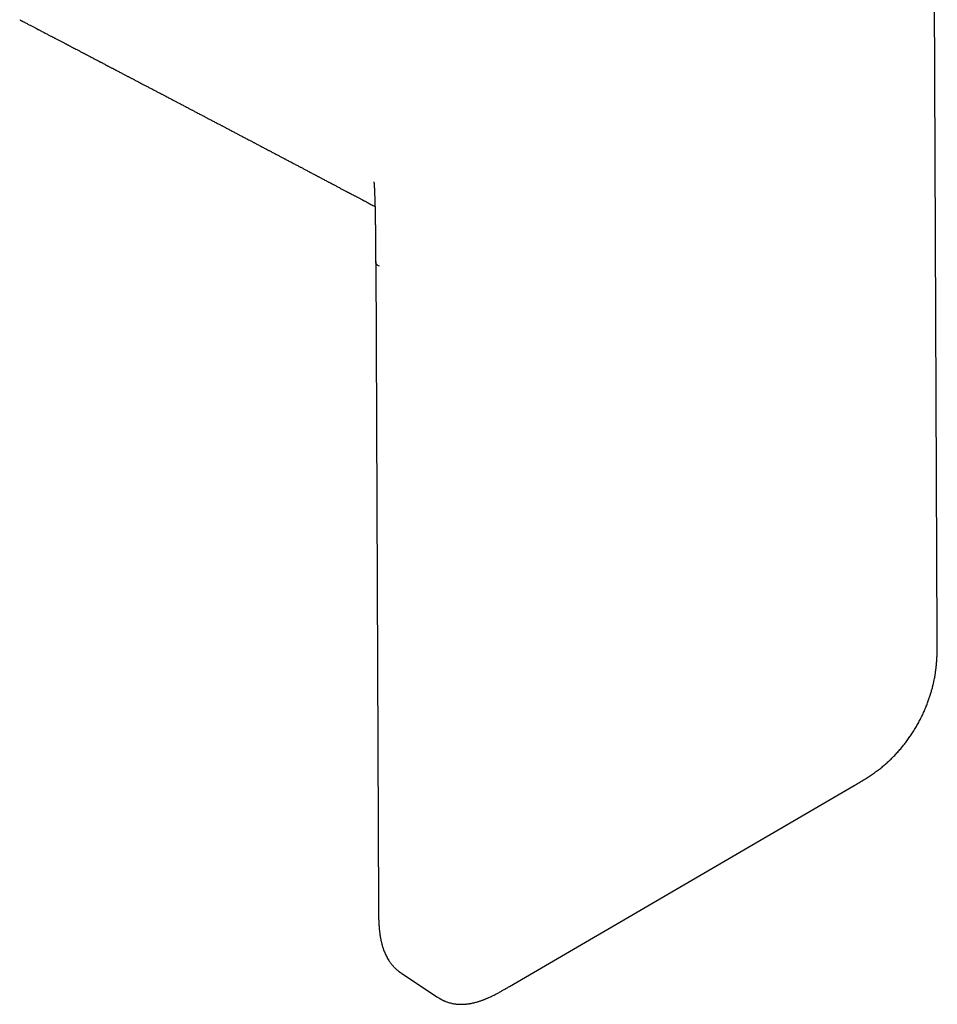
# Model space of a CAD drawing. Header units: millimetres. Extents: x 8 to 905, y 12 to 449.
# Tile 9 of 13: x 847 to 898, y 25 to 79. Entities that reach past the tile are written whole.
import ezdxf

# ---------------------------------------------------------------- set-up
doc = ezdxf.new("R2010")
doc.units = ezdxf.units.MM

msp = doc.modelspace()

# ---------------------------------------------------------------- linework, layer by layer
at = {"color": 7, "linetype": 'Continuous', "lineweight": 30}
for p, q in [((897.831, 45.128), (897.617, 94.652)), ((866.673, 65.981), (866.828, 30.136)), ((874.093, 25.742), (893.225, 36.897)), ((868.124, 26.463), (870.11, 25.148))]:
    msp.add_line(p, q, dxfattribs=at)
for points, knots in [([(846.922, 79.406), (846.927, 79.403), (846.948, 79.392), (846.982, 79.374), (847.023, 79.353), (847.061, 79.333), (847.105, 79.31), (847.156, 79.284), (847.219, 79.251), (847.293, 79.212), (847.374, 79.17), (847.455, 79.128), (847.534, 79.086), (847.61, 79.046), (847.685, 79.008), (847.754, 78.971), (847.813, 78.941), (847.86, 78.916), (847.9, 78.895), (847.938, 78.875), (847.983, 78.852), (848.034, 78.825), (848.093, 78.794), (848.192, 78.742), (848.331, 78.67), (848.472, 78.596), (848.577, 78.541), (848.641, 78.508), (848.696, 78.479), (848.742, 78.455), (848.785, 78.433), (848.833, 78.408), (848.888, 78.379), (848.951, 78.346), (849.022, 78.309), (849.117, 78.259), (849.237, 78.196), (849.351, 78.137), (849.438, 78.092), (849.49, 78.064), (849.534, 78.041), (849.574, 78.02), (849.613, 78), (849.656, 77.978), (849.703, 77.953), (849.758, 77.924), (849.831, 77.886), (849.923, 77.838), (850.036, 77.779), (850.141, 77.724), (850.235, 77.675), (850.31, 77.635), (850.375, 77.601), (850.429, 77.573), (850.474, 77.549), (850.519, 77.526), (850.567, 77.501), (850.622, 77.472), (850.683, 77.44), (850.753, 77.403), (850.835, 77.361), (850.928, 77.312), (851.015, 77.266), (851.094, 77.225), (851.157, 77.192), (851.216, 77.161), (851.264, 77.136), (851.302, 77.116), (851.334, 77.099), (851.362, 77.085), (851.391, 77.069), (851.422, 77.053), (851.456, 77.035), (851.503, 77.011), (851.565, 76.978), (851.648, 76.935), (851.743, 76.885), (851.852, 76.828), (851.953, 76.775), (852.037, 76.731), (852.096, 76.7), (852.143, 76.676), (852.179, 76.657), (852.209, 76.641), (852.237, 76.626), (852.276, 76.606), (852.327, 76.579), (852.393, 76.544), (852.469, 76.505), (852.543, 76.466), (852.615, 76.428), (852.681, 76.393), (852.751, 76.357), (852.821, 76.32), (852.889, 76.284), (852.952, 76.251), (853.014, 76.219), (853.074, 76.187), (853.137, 76.155), (853.202, 76.12), (853.301, 76.068), (853.435, 75.998), (853.578, 75.923), (853.693, 75.862), (853.777, 75.819), (853.85, 75.78), (853.923, 75.742), (854.002, 75.701), (854.085, 75.657), (854.171, 75.612), (854.254, 75.568), (854.339, 75.524), (854.424, 75.479), (854.508, 75.435), (854.585, 75.395), (854.652, 75.359), (854.711, 75.329), (854.766, 75.3), (854.825, 75.269), (854.89, 75.234), (854.961, 75.197), (855.043, 75.154), (855.134, 75.106), (855.233, 75.054), (855.331, 75.003), (855.424, 74.954), (855.507, 74.911), (855.579, 74.873), (855.648, 74.836), (855.722, 74.798), (855.804, 74.754), (855.893, 74.708), (855.985, 74.659), (856.078, 74.61), (856.172, 74.561), (856.261, 74.514), (856.343, 74.471), (856.414, 74.434), (856.48, 74.399), (856.549, 74.363), (856.626, 74.322), (856.713, 74.277), (856.807, 74.227), (856.905, 74.176), (857.004, 74.123), (857.101, 74.073), (857.189, 74.026), (857.265, 73.986), (857.334, 73.95), (857.404, 73.913), (857.482, 73.872), (857.567, 73.827), (857.658, 73.78), (857.75, 73.731), (857.844, 73.682), (857.936, 73.633), (858.022, 73.588), (858.099, 73.548), (858.166, 73.512), (858.233, 73.477), (858.305, 73.439), (858.386, 73.396), (858.473, 73.35), (858.565, 73.302), (858.658, 73.253), (858.752, 73.204), (858.841, 73.157), (858.922, 73.114), (858.993, 73.077), (859.059, 73.042), (859.128, 73.006), (859.205, 72.965), (859.291, 72.92), (859.381, 72.872), (859.474, 72.823), (859.568, 72.774), (859.66, 72.725), (859.743, 72.682), (859.813, 72.645), (859.871, 72.614), (859.927, 72.584), (859.986, 72.554), (860.051, 72.519), (860.157, 72.463), (860.304, 72.386), (860.458, 72.304), (860.579, 72.241), (860.66, 72.198), (860.732, 72.16), (860.801, 72.124), (860.873, 72.086), (860.955, 72.042), (861.04, 71.997), (861.125, 71.953), (861.208, 71.909), (861.291, 71.865), (861.374, 71.822), (861.452, 71.78), (861.523, 71.743), (861.585, 71.71), (861.65, 71.676), (861.724, 71.637), (861.813, 71.59), (861.91, 71.539), (862.012, 71.485), (862.113, 71.431), (862.211, 71.38), (862.301, 71.332), (862.383, 71.289), (862.454, 71.251), (862.521, 71.216), (862.591, 71.179), (862.666, 71.14), (862.745, 71.098), (862.827, 71.054), (862.915, 71.008), (863.007, 70.959), (863.104, 70.908), (863.194, 70.86), (863.272, 70.819), (863.332, 70.787), (863.38, 70.762), (863.418, 70.742), (863.453, 70.724), (863.492, 70.703), (863.538, 70.679), (863.592, 70.65), (863.656, 70.616), (863.73, 70.577), (863.815, 70.532), (863.895, 70.49), (863.968, 70.451), (864.03, 70.418), (864.091, 70.386), (864.147, 70.357), (864.193, 70.333), (864.229, 70.313), (864.258, 70.298), (864.293, 70.28), (864.341, 70.254), (864.406, 70.22), (864.48, 70.181), (864.564, 70.136), (864.661, 70.085), (864.753, 70.036), (864.838, 69.992), (864.91, 69.953), (864.979, 69.917), (865.036, 69.886), (865.079, 69.864), (865.111, 69.847), (865.138, 69.833), (865.165, 69.818), (865.195, 69.803), (865.244, 69.776), (865.318, 69.737), (865.4, 69.694), (865.473, 69.655), (865.533, 69.624), (865.596, 69.59), (865.662, 69.555), (865.732, 69.518), (865.801, 69.482), (865.865, 69.448), (865.917, 69.42), (865.958, 69.398), (865.993, 69.38), (866.026, 69.363), (866.068, 69.34), (866.12, 69.313), (866.184, 69.279), (866.262, 69.238), (866.356, 69.188), (866.463, 69.131), (866.557, 69.082), (866.615, 69.051), (866.634, 69.041)], [0, 0, 0, 0, 0.00078, 0.003212, 0.005137, 0.006903, 0.009085, 0.011688, 0.014712, 0.01866, 0.022862, 0.026955, 0.030938, 0.034812, 0.038576, 0.042187, 0.045282, 0.047552, 0.049351, 0.051219, 0.053454, 0.056055, 0.059023, 0.062352, 0.071112, 0.080109, 0.08371, 0.087048, 0.089805, 0.091981, 0.094022, 0.09638, 0.099167, 0.102382, 0.106016, 0.109889, 0.116794, 0.124197, 0.12721, 0.129894, 0.132142, 0.133956, 0.135912, 0.138008, 0.140431, 0.143181, 0.146257, 0.151459, 0.157193, 0.163456, 0.167394, 0.171408, 0.174777, 0.177368, 0.179521, 0.181673, 0.184129, 0.18689, 0.189955, 0.193351, 0.197605, 0.202334, 0.207539, 0.210829, 0.214224, 0.217206, 0.219652, 0.221597, 0.223015, 0.224383, 0.225864, 0.227459, 0.229167, 0.230989, 0.234526, 0.238661, 0.243487, 0.249006, 0.255217, 0.258784, 0.261776, 0.264161, 0.26594, 0.267276, 0.26869, 0.270222, 0.273184, 0.276505, 0.280263, 0.284664, 0.287765, 0.291125, 0.294743, 0.298457, 0.301738, 0.305112, 0.308027, 0.311064, 0.314245, 0.317572, 0.321022, 0.32933, 0.337865, 0.342712, 0.34692, 0.350489, 0.353926, 0.357919, 0.362473, 0.36665, 0.370887, 0.375183, 0.379538, 0.383887, 0.387835, 0.391312, 0.394088, 0.396726, 0.3997, 0.403019, 0.406683, 0.410516, 0.415466, 0.420497, 0.425609, 0.430429, 0.43461, 0.438151, 0.441396, 0.445138, 0.449379, 0.453963, 0.458624, 0.463355, 0.468159, 0.472845, 0.47698, 0.480547, 0.483637, 0.487088, 0.491019, 0.495405, 0.500312, 0.505299, 0.510367, 0.515433, 0.519958, 0.523844, 0.527003, 0.53046, 0.534416, 0.538854, 0.543474, 0.548165, 0.552927, 0.557749, 0.562208, 0.566099, 0.569368, 0.572542, 0.576194, 0.580327, 0.584899, 0.589555, 0.594281, 0.599079, 0.603795, 0.607902, 0.611461, 0.614558, 0.617956, 0.621919, 0.626365, 0.630995, 0.635697, 0.64047, 0.645301, 0.649764, 0.65309, 0.656009, 0.658658, 0.661604, 0.664906, 0.668566, 0.677807, 0.687333, 0.692062, 0.69621, 0.699768, 0.702986, 0.70666, 0.710851, 0.715474, 0.719608, 0.7238, 0.728047, 0.732348, 0.736392, 0.739985, 0.743128, 0.74592, 0.749851, 0.754408, 0.759489, 0.7647, 0.770001, 0.774897, 0.77962, 0.78376, 0.787311, 0.790501, 0.794033, 0.797956, 0.801883, 0.806077, 0.810532, 0.815248, 0.820226, 0.825301, 0.829036, 0.832101, 0.834495, 0.836233, 0.83792, 0.83989, 0.842144, 0.844951, 0.848147, 0.8519, 0.856226, 0.861124, 0.864155, 0.86737, 0.870644, 0.873478, 0.87582, 0.877671, 0.879031, 0.880222, 0.883053, 0.886338, 0.890079, 0.894354, 0.899271, 0.904831, 0.908407, 0.912206, 0.915908, 0.918932, 0.920959, 0.92249, 0.923734, 0.925104, 0.926614, 0.928263, 0.9327, 0.937884, 0.940777, 0.943832, 0.94705, 0.950431, 0.953975, 0.957671, 0.961005, 0.96369, 0.965736, 0.967265, 0.968932, 0.970831, 0.97367, 0.976908, 0.980528, 0.985701, 0.991182, 0.996971, 1, 1, 1, 1]), ([(866.569, 70.406), (866.569, 70.406), (866.569, 70.406), (866.57, 70.402), (866.571, 70.393), (866.574, 70.376), (866.577, 70.353), (866.581, 70.331), (866.583, 70.31), (866.585, 70.296), (866.586, 70.291), (866.586, 70.292), (866.586, 70.292)], [0, 0, 0, 0, 0.072419, 0.177454, 0.265772, 0.358697, 0.476776, 0.591092, 0.678093, 0.814686, 0.974038, 1, 1, 1, 1]), ([(866.585, 70.294), (866.585, 70.294), (866.585, 70.294), (866.586, 70.291), (866.586, 70.287), (866.586, 70.284), (866.586, 70.279), (866.587, 70.272), (866.588, 70.255), (866.59, 70.226), (866.592, 70.178), (866.595, 70.126), (866.598, 70.074), (866.6, 70.032), (866.602, 69.986), (866.604, 69.935), (866.607, 69.885), (866.609, 69.839), (866.61, 69.792), (866.613, 69.74), (866.615, 69.68), (866.617, 69.615), (866.62, 69.545), (866.622, 69.473), (866.624, 69.399), (866.627, 69.325), (866.629, 69.251), (866.631, 69.172), (866.634, 69.059), (866.638, 68.915), (866.642, 68.738), (866.645, 68.562), (866.648, 68.393), (866.651, 68.248), (866.652, 68.122), (866.654, 68.006), (866.656, 67.885), (866.657, 67.762), (866.658, 67.664), (866.659, 67.593), (866.659, 67.551), (866.66, 67.511), (866.66, 67.47), (866.661, 67.42), (866.661, 67.36), (866.662, 67.292), (866.663, 67.221), (866.663, 67.136), (866.664, 67.044), (866.665, 66.947), (866.666, 66.863), (866.666, 66.789), (866.667, 66.724), (866.667, 66.673), (866.667, 66.634), (866.667, 66.605), (866.668, 66.573), (866.668, 66.532), (866.668, 66.475), (866.669, 66.401), (866.669, 66.31), (866.67, 66.202), (866.671, 66.091), (866.671, 66.016), (866.672, 65.982)], [0, 0, 0, 0, 0.003599, 0.006019, 0.00709, 0.008119, 0.009152, 0.010237, 0.012692, 0.018894, 0.027064, 0.041427, 0.051564, 0.059283, 0.069442, 0.081537, 0.092709, 0.10261, 0.112489, 0.124067, 0.137815, 0.153203, 0.167335, 0.185357, 0.202111, 0.218534, 0.235586, 0.253644, 0.272531, 0.313066, 0.353673, 0.395071, 0.43547, 0.471581, 0.496479, 0.523739, 0.552543, 0.581543, 0.610238, 0.621426, 0.631418, 0.640212, 0.649155, 0.660788, 0.67489, 0.691638, 0.708986, 0.725325, 0.751091, 0.773864, 0.793644, 0.810689, 0.825955, 0.839527, 0.846858, 0.85358, 0.859982, 0.869411, 0.882822, 0.900214, 0.921587, 0.946941, 0.976276, 1, 1, 1, 1]), ([(866.876, 65.732), (866.846, 65.745), (866.788, 65.77), (866.72, 65.828), (866.688, 65.886), (866.677, 65.931), (866.673, 65.957), (866.673, 65.974), (866.673, 65.982)], [0, 0, 0, 0, 0.26855, 0.523616, 0.771377, 0.852791, 0.933413, 1, 1, 1, 1]), ([(893.225, 36.897), (893.309, 36.946), (893.475, 37.042), (893.72, 37.189), (893.958, 37.339), (894.188, 37.492), (894.411, 37.648), (894.621, 37.805), (894.818, 37.963), (895.003, 38.122), (895.18, 38.283), (895.348, 38.446), (895.514, 38.617), (895.679, 38.798), (895.845, 38.991), (896.007, 39.19), (896.165, 39.397), (896.317, 39.61), (896.464, 39.83), (896.605, 40.056), (896.74, 40.288), (896.867, 40.524), (896.987, 40.764), (897.099, 41.006), (897.201, 41.245), (897.292, 41.477), (897.372, 41.701), (897.443, 41.915), (897.505, 42.12), (897.558, 42.316), (897.605, 42.501), (897.644, 42.676), (897.682, 42.866), (897.717, 43.07), (897.742, 43.236), (897.756, 43.346), (897.762, 43.402), (897.769, 43.457), (897.775, 43.512), (897.78, 43.562), (897.784, 43.603), (897.786, 43.632), (897.788, 43.651), (897.789, 43.665), (897.791, 43.679), (897.792, 43.7), (897.795, 43.735), (897.799, 43.787), (897.805, 43.856), (897.81, 43.938), (897.815, 44.03), (897.82, 44.133), (897.825, 44.249), (897.828, 44.377), (897.831, 44.516), (897.833, 44.667), (897.833, 44.828), (897.833, 44.983), (897.832, 45.085), (897.831, 45.128)], [0, 0, 0, 0, 0.032521, 0.064203, 0.094983, 0.124823, 0.153705, 0.181632, 0.207107, 0.231776, 0.255665, 0.278687, 0.300807, 0.324996, 0.34909, 0.373253, 0.397487, 0.4218, 0.446203, 0.470707, 0.495329, 0.520042, 0.544768, 0.569527, 0.593879, 0.617277, 0.639729, 0.661237, 0.681804, 0.701427, 0.720106, 0.737838, 0.754745, 0.777878, 0.80049, 0.806331, 0.812139, 0.817914, 0.823658, 0.829242, 0.833868, 0.836393, 0.838409, 0.839914, 0.840972, 0.842738, 0.846552, 0.852149, 0.859531, 0.868697, 0.878424, 0.889583, 0.902173, 0.916192, 0.931638, 0.948191, 0.966108, 0.985376, 1, 1, 1, 1]), ([(866.828, 30.137), (866.828, 30.084), (866.828, 29.982), (866.829, 29.837), (866.831, 29.705), (866.834, 29.587), (866.837, 29.487), (866.84, 29.404), (866.843, 29.337), (866.846, 29.277), (866.849, 29.226), (866.852, 29.183), (866.854, 29.152), (866.855, 29.127), (866.857, 29.102), (866.86, 29.065), (866.864, 29.012), (866.87, 28.943), (866.878, 28.86), (866.889, 28.764), (866.903, 28.659), (866.918, 28.554), (866.934, 28.458), (866.95, 28.372), (866.965, 28.299), (866.98, 28.229), (866.997, 28.158), (867.017, 28.08), (867.04, 27.997), (867.066, 27.915), (867.096, 27.823), (867.132, 27.725), (867.176, 27.619), (867.222, 27.515), (867.274, 27.409), (867.333, 27.301), (867.395, 27.199), (867.45, 27.116), (867.5, 27.047), (867.545, 26.988), (867.592, 26.93), (867.638, 26.877), (867.683, 26.828), (867.728, 26.781), (867.777, 26.733), (867.828, 26.686), (867.877, 26.644), (867.913, 26.614), (867.938, 26.595), (867.952, 26.584), (867.97, 26.57), (867.995, 26.551), (868.03, 26.525), (868.074, 26.494), (868.108, 26.472), (868.126, 26.46)], [0, 0, 0, 0, 0.035787, 0.068666, 0.098588, 0.125518, 0.14943, 0.167038, 0.182529, 0.195897, 0.208557, 0.218439, 0.225541, 0.23034, 0.235908, 0.242792, 0.256273, 0.272938, 0.29081, 0.315296, 0.340417, 0.366174, 0.390988, 0.41112, 0.429339, 0.445786, 0.463329, 0.483088, 0.505078, 0.527289, 0.547898, 0.577749, 0.607074, 0.636349, 0.665695, 0.699823, 0.732973, 0.760708, 0.77924, 0.800364, 0.820592, 0.839347, 0.856641, 0.87339, 0.89167, 0.910678, 0.927955, 0.94283, 0.9472, 0.951249, 0.956133, 0.963445, 0.973194, 0.985377, 1, 1, 1, 1]), ([(870.112, 25.146), (870.131, 25.133), (870.164, 25.111), (870.206, 25.085), (870.237, 25.066), (870.267, 25.049), (870.303, 25.029), (870.344, 25.007), (870.384, 24.986), (870.42, 24.969), (870.453, 24.954), (870.486, 24.939), (870.523, 24.923), (870.583, 24.899), (870.663, 24.87), (870.766, 24.839), (870.864, 24.814), (870.959, 24.794), (871.049, 24.779), (871.143, 24.767), (871.227, 24.76), (871.298, 24.756), (871.358, 24.754), (871.423, 24.753), (871.494, 24.754), (871.571, 24.757), (871.651, 24.763), (871.728, 24.77), (871.796, 24.779), (871.855, 24.787), (871.911, 24.796), (871.97, 24.807), (872.035, 24.82), (872.105, 24.835), (872.184, 24.854), (872.271, 24.878), (872.355, 24.903), (872.434, 24.928), (872.505, 24.952), (872.574, 24.976), (872.635, 24.999), (872.685, 25.019), (872.727, 25.035), (872.77, 25.053), (872.822, 25.074), (872.886, 25.102), (872.96, 25.135), (873.044, 25.174), (873.139, 25.219), (873.244, 25.271), (873.36, 25.33), (873.486, 25.397), (873.623, 25.472), (873.771, 25.555), (873.929, 25.646), (874.037, 25.71), (874.093, 25.742)], [0, 0, 0, 0, 0.013634, 0.0237621, 0.030699, 0.0383355, 0.0484532, 0.0605138, 0.0716528, 0.0816014, 0.0898489, 0.0988282, 0.1090022, 0.1202691, 0.1481843, 0.1741995, 0.203598, 0.225728, 0.2491303, 0.2739875, 0.2992856, 0.3133188, 0.3284286, 0.3446292, 0.3625284, 0.3824519, 0.4024155, 0.422694, 0.43944, 0.4530415, 0.46572, 0.4811784, 0.4963298, 0.5133976, 0.5325633, 0.553839, 0.5772782, 0.5939292, 0.611517, 0.6289748, 0.6437126, 0.6561204, 0.6654406, 0.6741592, 0.6875267, 0.7032675, 0.7213766, 0.7418601, 0.7649342, 0.7906761, 0.819074, 0.8501112, 0.8837639, 0.9199977, 0.9587648, 1, 1, 1, 1])]:
    msp.add_open_spline(points, degree=3, knots=knots, dxfattribs=at)

doc.saveas('drawing.dxf')
